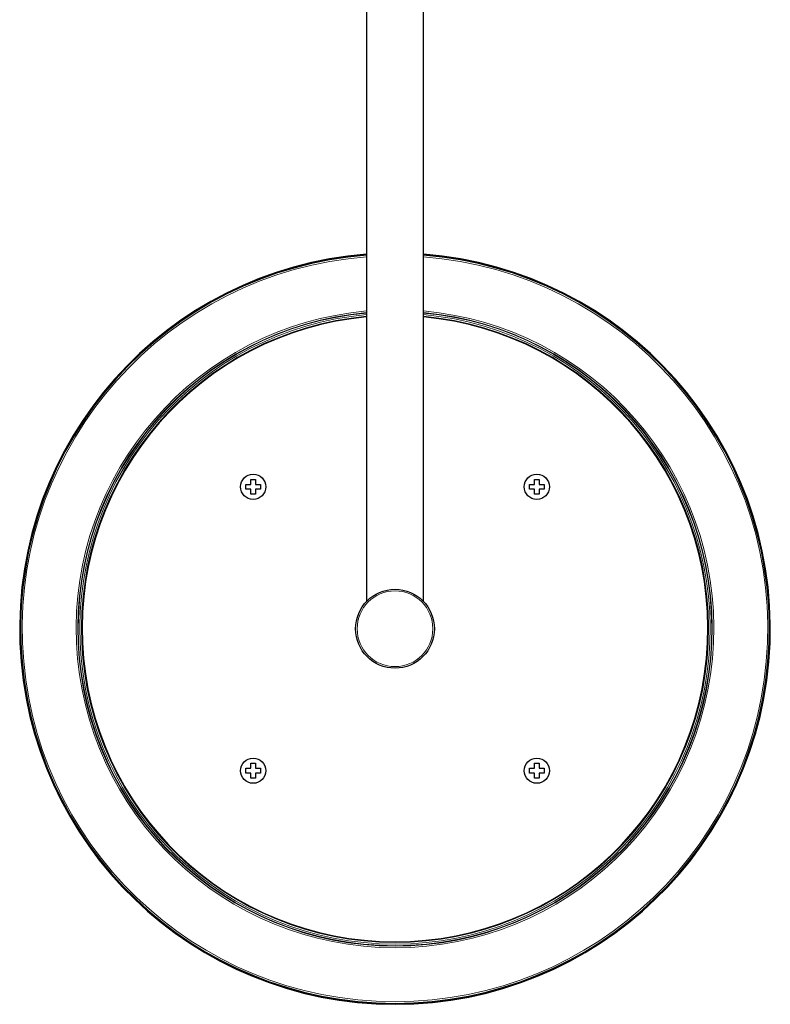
# Model space of a CAD drawing. Header units: millimetres. Extents: x 8 to 2417, y 12 to 2366.
# Tile 1 of 26: x 987 to 1226, y 115 to 427. Entities that reach past the tile are written whole.
import ezdxf

# ---------------------------------------------------------------- set-up
doc = ezdxf.new("R2010")
doc.units = ezdxf.units.MM

msp = doc.modelspace()

# ---------------------------------------------------------------- linework, layer by layer
at = {"color": 7, "linetype": 'Continuous', "lineweight": 30}
for p, q in [((1097.55, 627.67), (1097.55, 242.67)), ((1115.55, 242.67), (1115.55, 627.67)), ((1060.8, 281.35), (1062.3, 281.35)), ((1060.8, 279.75), (1060.8, 281.35)), ((1062.3, 281.35), (1062.3, 279.75)), ((1150.8, 281.35), (1152.3, 281.35)), ((1150.8, 279.75), (1150.8, 281.35)), ((1152.3, 281.35), (1152.3, 279.75)), ((1059.2, 278.25), (1059.2, 279.75)), ((1059.2, 279.75), (1060.8, 279.75)), ((1060.8, 278.25), (1059.2, 278.25)), ((1060.8, 276.65), (1060.8, 278.25)), ((1062.3, 279.75), (1063.9, 279.75)), ((1062.3, 278.25), (1062.3, 276.65)), ((1063.9, 278.25), (1062.3, 278.25)), ((1063.9, 279.75), (1063.9, 278.25)), ((1149.2, 279.75), (1150.8, 279.75)), ((1149.2, 278.25), (1149.2, 279.75)), ((1150.8, 278.25), (1149.2, 278.25)), ((1150.8, 276.65), (1150.8, 278.25)), ((1152.3, 279.75), (1153.9, 279.75)), ((1152.3, 278.25), (1152.3, 276.65)), ((1153.9, 278.25), (1152.3, 278.25)), ((1153.9, 279.75), (1153.9, 278.25)), ((1062.3, 276.65), (1060.8, 276.65)), ((1152.3, 276.65), (1150.8, 276.65)), ((1060.8, 191.35), (1062.3, 191.35)), ((1060.8, 189.75), (1060.8, 191.35)), ((1062.3, 191.35), (1062.3, 189.75)), ((1150.8, 191.35), (1152.3, 191.35)), ((1150.8, 189.75), (1150.8, 191.35)), ((1152.3, 191.35), (1152.3, 189.75)), ((1059.2, 189.75), (1060.8, 189.75)), ((1059.2, 188.25), (1059.2, 189.75)), ((1060.8, 188.25), (1059.2, 188.25)), ((1060.8, 186.65), (1060.8, 188.25)), ((1062.3, 189.75), (1063.9, 189.75)), ((1062.3, 188.25), (1062.3, 186.65)), ((1063.9, 188.25), (1062.3, 188.25)), ((1063.9, 189.75), (1063.9, 188.25)), ((1149.2, 189.75), (1150.8, 189.75)), ((1149.2, 188.25), (1149.2, 189.75)), ((1150.8, 188.25), (1149.2, 188.25)), ((1150.8, 186.65), (1150.8, 188.25)), ((1152.3, 189.75), (1153.9, 189.75)), ((1152.3, 188.25), (1152.3, 186.65)), ((1153.9, 188.25), (1152.3, 188.25)), ((1153.9, 189.75), (1153.9, 188.25)), ((1062.3, 186.65), (1060.8, 186.65)), ((1152.3, 186.65), (1150.8, 186.65))]:
    msp.add_line(p, q, dxfattribs=at)
for centre, radius in [((1061.55, 279), 4), ((1151.55, 279), 4), ((1106.55, 234), 12.5), ((1061.55, 189), 4), ((1151.55, 189), 4)]:
    msp.add_circle(centre, radius, dxfattribs=at)
at = {"color": 252, "linetype": 'Continuous', "lineweight": 0}
msp.add_circle((1106.55, 234), 12, dxfattribs=at)
at = {"color": 7, "linetype": 'Continuous', "lineweight": 30}
for radius, start, end in [(119.05, 94.3355, 270), (119.05, 270, 85.6645), (118.75, 94.3466, 85.6534), (99.25, 95.2027, 270), (99.25, 270, 84.7973)]:
    msp.add_arc((1106.55, 234), radius, start, end, dxfattribs=at)
at = {"color": 252, "linetype": 'Continuous', "lineweight": 0}
for radius, start, end in [(118.24, 94.3655, 85.6345), (101.13, 95.1059, 84.8941), (100.62, 95.1319, 270), (100.48, 95.1387, 84.8613), (100.62, 270, 84.8681), (99.98, 95.1645, 84.8355), (99.45, 95.1922, 84.8078)]:
    msp.add_arc((1106.55, 234), radius, start, end, dxfattribs=at)

doc.saveas('drawing.dxf')
